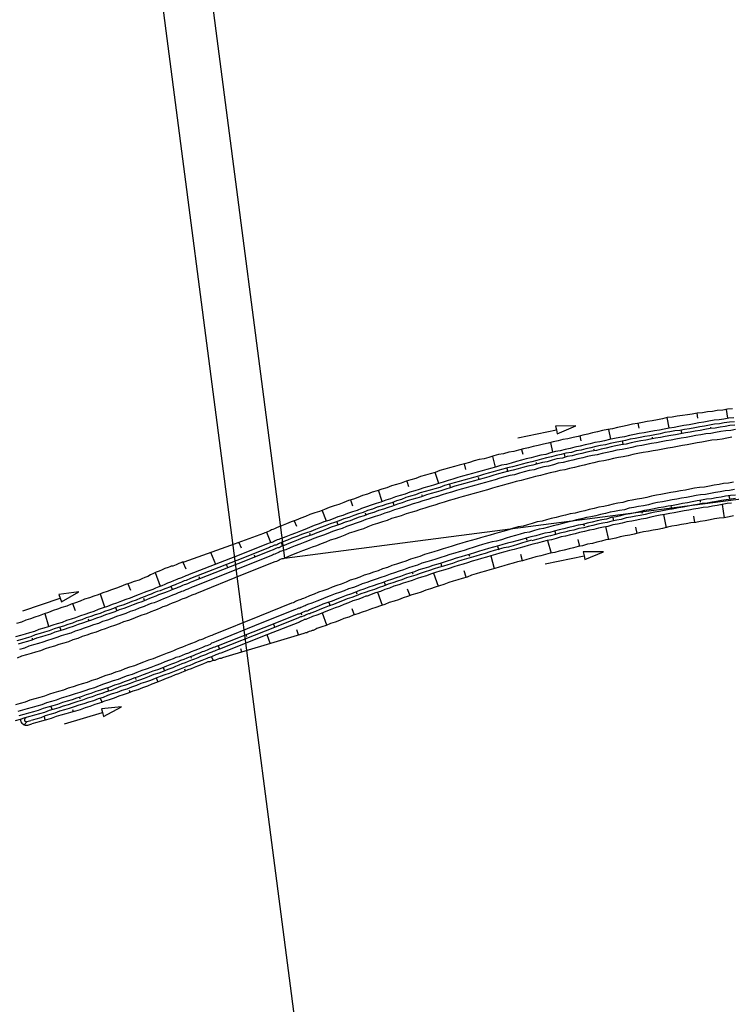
# Model space of a CAD drawing. Extents: x 445979 to 446615, y 447871 to 449065.
# Tile 4 of 47: x 446079 to 446151, y 448025 to 448124. Entities that reach past the tile are written whole.
import ezdxf

# ---------------------------------------------------------------- set-up
doc = ezdxf.new("R2010")
doc.units = 0
doc.header["$LTSCALE"] = 2
doc.header["$MEASUREMENT"] = 0
doc.linetypes.add('AUSGEZOGEN', pattern=[0])
doc.layers.get('0').update_dxf_attribs({"linetype": 'AUSGEZOGEN'})
for name, color, linetype in [('DB-Wegboeschungen', 15, 'CONTINUOUS'), ('DB-Wege', 15, 'CONTINUOUS'), ('FBRTOP', 250, 'AUSGEZOGEN'), ('Planeinteilung', 250, 'CONTINUOUS'), ('RAHMEN', 7, 'AUSGEZOGEN')]:
    doc.layers.add(name, color=color, linetype=linetype)

# ---------------------------------------------------------------- blocks, each defined once
blk = doc.blocks.new('1135420')
blk.add_line((0, 0), (1135, 0))
at = {"layer": 'RAHMEN'}
for p, q in [((950, 5), (950, 415)), ((25, 5), (950, 5))]:
    blk.add_line(p, q, dxfattribs=at)

msp = doc.modelspace()

# ---------------------------------------------------------------- linework, layer by layer
at = {"layer": 'DB-Wegboeschungen', "linetype": 'Continuous'}
for p, q in [((446079.854, 448052.923), (446080.147, 448053.258)), ((446080.123, 448053.251), (446080.511, 448053.361)), ((446080.218, 448052.911), (446080.613, 448053.023))]:
    msp.add_line(p, q, dxfattribs=at)
for points in [[(446151.486, 448084.876), (446150.988, 448084.837), (446150.493, 448084.748), (446149.945, 448084.705), (446149.45, 448084.616), (446148.952, 448084.576), (446148.457, 448084.487), (446147.909, 448084.444), (446147.414, 448084.355), (446146.92, 448084.266), (446146.421, 448084.227), (446145.877, 448084.134), (446145.383, 448084.045), (446144.884, 448084.006), (446144.393, 448083.867), (446143.899, 448083.778), (446143.355, 448083.685), (446142.86, 448083.596), (446142.365, 448083.507), (446141.871, 448083.418), (446141.376, 448083.329), (446140.836, 448083.186), (446140.341, 448083.097), (446139.847, 448083.008), (446139.356, 448082.869), (446138.862, 448082.78), (446138.317, 448082.687), (446137.827, 448082.548), (446137.332, 448082.459), (446136.841, 448082.32), (446136.347, 448082.231), (446135.856, 448082.092), (446135.362, 448082.003), (446134.821, 448081.861), (446134.327, 448081.772), (446133.836, 448081.633), (446133.342, 448081.544), (446132.851, 448081.405), (446132.356, 448081.316), (446131.816, 448081.173), (446131.321, 448081.084), (446130.831, 448080.945), (446130.336, 448080.856), (446129.846, 448080.717), (446129.355, 448080.578), (446128.86, 448080.489), (446128.32, 448080.346), (446127.825, 448080.257), (446127.335, 448080.118), (446126.844, 448079.98), (446126.354, 448079.841), (446125.859, 448079.752), (446125.368, 448079.613), (446124.878, 448079.474), (446124.387, 448079.335), (446123.847, 448079.192), (446123.356, 448079.053), (446122.865, 448078.914), (446122.375, 448078.776), (446121.884, 448078.637), (446121.397, 448078.448), (446120.907, 448078.309), (446120.416, 448078.17), (446119.926, 448078.031), (446119.439, 448077.843), (446118.948, 448077.704), (446118.458, 448077.565), (446117.971, 448077.376), (446117.48, 448077.237), (446116.99, 448077.098), (446116.503, 448076.91), (446116.012, 448076.771), (446115.526, 448076.582), (446115.035, 448076.443), (446114.548, 448076.254), (446114.058, 448076.115), (446113.571, 448075.927), (446113.134, 448075.742), (446112.643, 448075.603), (446112.157, 448075.414), (446111.67, 448075.226), (446111.179, 448075.087), (446110.693, 448074.898), (446110.206, 448074.709), (446109.719, 448074.52), (446109.229, 448074.382), (446108.742, 448074.193), (446108.305, 448074.008), (446107.818, 448073.819), (446107.332, 448073.631), (446106.845, 448073.442), (446106.358, 448073.253), (446105.872, 448073.064), (446105.435, 448072.88), (446105.289, 448072.818), (446105.144, 448072.756), (446104.998, 448072.695), (446104.852, 448072.633), (446104.757, 448072.576), (446104.611, 448072.514), (446104.465, 448072.452), (446104.32, 448072.391), (446104.174, 448072.329), (446104.028, 448072.267), (446100.713, 448071.054), (446095.98, 448069.378), (446095.831, 448069.366), (446095.685, 448069.304), (446095.49, 448069.239), (446095.344, 448069.177), (446095.198, 448069.116), (446095.053, 448069.054), (446094.857, 448068.989), (446094.708, 448068.977), (446094.562, 448068.915), (446094.416, 448068.854), (446094.075, 448068.726), (446093.784, 448068.603), (446093.493, 448068.48), (446093.202, 448068.357), (446092.91, 448068.234), (446092.619, 448068.11), (446092.332, 448067.937), (446092.041, 448067.814), (446091.749, 448067.691), (446091.458, 448067.568), (446090.967, 448067.429), (446090.531, 448067.244), (446090.09, 448067.109), (446089.603, 448066.92), (446089.166, 448066.736), (446088.676, 448066.597), (446088.239, 448066.412), (446087.798, 448066.277), (446087.311, 448066.088), (446086.871, 448065.953), (446086.434, 448065.768), (446085.943, 448065.63), (446085.506, 448065.445), (446085.02, 448065.256), (446084.579, 448065.121), (446084.142, 448064.936), (446083.651, 448064.797), (446083.214, 448064.613), (446082.774, 448064.478), (446082.287, 448064.289), (446081.846, 448064.154), (446081.359, 448063.965), (446080.919, 448063.83), (446080.482, 448063.645), (446079.991, 448063.507), (446079.554, 448063.322), (446079.064, 448063.183)], [(446151.008, 448083.936), (446150.888, 448084.829)], [(446151.607, 448083.983), (446151.108, 448083.943), (446150.614, 448083.854), (446150.119, 448083.765), (446149.621, 448083.726), (446149.076, 448083.633), (446148.582, 448083.544), (446148.087, 448083.455), (446147.593, 448083.366), (446147.098, 448083.277), (446146.554, 448083.184), (446146.059, 448083.095), (446145.565, 448083.006), (446145.07, 448082.917), (446144.575, 448082.828), (446144.081, 448082.739), (446143.586, 448082.65), (446143.042, 448082.557), (446142.547, 448082.468), (446142.053, 448082.379), (446141.558, 448082.29), (446141.064, 448082.201), (446140.573, 448082.062), (446140.079, 448081.973), (446139.534, 448081.88), (446139.04, 448081.791), (446138.549, 448081.652), (446138.055, 448081.563), (446137.56, 448081.474), (446137.069, 448081.335), (446136.575, 448081.246), (446136.084, 448081.107), (446135.54, 448081.014), (446135.049, 448080.875), (446134.555, 448080.786), (446134.064, 448080.647), (446133.569, 448080.558), (446133.079, 448080.42), (446132.588, 448080.281), (446132.094, 448080.192), (446131.603, 448080.053), (446131.112, 448079.914), (446130.618, 448079.825), (446130.127, 448079.686), (446129.637, 448079.547), (446129.096, 448079.404), (446128.606, 448079.265), (446128.111, 448079.176), (446127.62, 448079.037), (446127.13, 448078.899), (446126.639, 448078.76), (446126.149, 448078.621), (446125.658, 448078.482), (446125.167, 448078.343), (446124.677, 448078.204), (446124.186, 448078.065), (446123.695, 448077.926), (446123.205, 448077.788), (446122.714, 448077.649), (446122.227, 448077.46), (446121.737, 448077.321), (446121.246, 448077.182), (446120.756, 448077.043), (446120.265, 448076.904), (446119.778, 448076.716), (446119.337, 448076.581), (446118.847, 448076.442), (446118.36, 448076.253), (446117.869, 448076.114), (446117.379, 448075.975), (446116.892, 448075.787), (446116.402, 448075.648), (446115.915, 448075.459), (446115.424, 448075.32), (446114.938, 448075.131), (446114.447, 448074.992), (446113.96, 448074.804), (446113.523, 448074.619), (446113.033, 448074.48), (446112.546, 448074.291), (446112.059, 448074.103), (446111.569, 448073.964), (446111.082, 448073.775), (446110.645, 448073.59), (446110.154, 448073.451), (446109.668, 448073.263), (446109.181, 448073.074), (446108.694, 448072.885), (446108.208, 448072.696), (446107.771, 448072.512), (446107.284, 448072.323), (446106.797, 448072.134), (446106.311, 448071.945), (446105.874, 448071.761), (446105.724, 448071.749), (446105.579, 448071.687), (446105.433, 448071.626), (446105.287, 448071.564), (446105.142, 448071.502), (446105.046, 448071.445), (446104.9, 448071.383), (446104.755, 448071.322), (446104.605, 448071.31), (446104.46, 448071.248), (446101.152, 448069.935), (446096.531, 448068.117), (446096.385, 448068.055), (446096.19, 448067.99), (446096.044, 448067.928), (446095.898, 448067.867), (446095.753, 448067.805), (446095.557, 448067.74), (446095.412, 448067.678), (446095.266, 448067.616), (446095.12, 448067.555), (446094.925, 448067.489), (446094.634, 448067.366), (446094.342, 448067.243), (446094.051, 448067.12), (446093.76, 448066.996), (446093.469, 448066.873), (446093.128, 448066.746), (446092.836, 448066.623), (446092.545, 448066.5), (446092.25, 448066.426), (446091.959, 448066.303), (446091.472, 448066.114), (446091.035, 448065.93), (446090.548, 448065.741), (446090.108, 448065.606), (446089.671, 448065.421), (446089.184, 448065.232), (446088.743, 448065.097), (446088.257, 448064.909), (446087.816, 448064.774), (446087.329, 448064.585), (446086.892, 448064.4), (446086.452, 448064.265), (446085.965, 448064.076), (446085.524, 448063.942), (446085.037, 448063.753), (446084.597, 448063.618), (446084.106, 448063.479), (446083.669, 448063.294), (446083.178, 448063.155), (446082.738, 448063.02), (446082.251, 448062.832), (446081.81, 448062.697), (446081.32, 448062.558), (446080.883, 448062.373), (446080.392, 448062.234), (446079.951, 448062.099), (446079.461, 448061.96), (446078.97, 448061.821)], [(446145.066, 448082.967), (446144.884, 448084.006)], [(446147.859, 448084.44), (446147.948, 448083.946)], [(446151.688, 448083.588), (446151.189, 448083.549), (446150.645, 448083.456), (446150.15, 448083.367), (446149.652, 448083.327), (446149.157, 448083.238), (446148.663, 448083.149), (446148.168, 448083.06), (446147.674, 448082.971), (446147.129, 448082.878), (446146.635, 448082.789), (446146.14, 448082.7), (446145.642, 448082.661), (446145.147, 448082.572), (446144.653, 448082.483), (446144.162, 448082.344), (446143.618, 448082.251), (446143.123, 448082.162), (446142.629, 448082.073), (446142.134, 448081.984), (446141.64, 448081.895), (446141.145, 448081.806), (446140.654, 448081.667), (446140.16, 448081.578), (446139.615, 448081.485), (446139.121, 448081.396), (446138.63, 448081.257), (446138.136, 448081.168), (446137.641, 448081.079), (446137.151, 448080.94), (446136.656, 448080.851), (446136.165, 448080.712), (446135.671, 448080.623), (446135.18, 448080.484), (446134.636, 448080.391), (446134.145, 448080.253), (446133.651, 448080.164), (446133.16, 448080.025), (446132.665, 448079.936), (446132.175, 448079.797), (446131.684, 448079.658), (446131.194, 448079.519), (446130.699, 448079.43), (446130.208, 448079.291), (446129.718, 448079.152), (446129.227, 448079.013), (446128.733, 448078.924), (446128.242, 448078.785), (446127.751, 448078.647), (446127.261, 448078.508), (446126.77, 448078.369), (446126.28, 448078.23), (446125.789, 448078.091), (446125.298, 448077.952), (446124.808, 448077.813), (446124.317, 448077.674), (446123.826, 448077.535), (446123.336, 448077.397), (446122.845, 448077.258), (446122.355, 448077.119), (446121.868, 448076.93), (446121.377, 448076.791), (446120.887, 448076.652), (446120.396, 448076.513), (446119.905, 448076.375), (446119.419, 448076.186), (446118.928, 448076.047), (446118.437, 448075.908), (446118.001, 448075.723), (446117.51, 448075.584), (446117.023, 448075.396), (446116.533, 448075.257), (446116.046, 448075.068), (446115.555, 448074.929), (446115.069, 448074.74), (446114.578, 448074.602), (446114.141, 448074.417), (446113.65, 448074.278), (446113.164, 448074.089), (446112.677, 448073.9), (446112.186, 448073.762), (446111.7, 448073.573), (446111.213, 448073.384), (446110.772, 448073.249), (446110.286, 448073.06), (446109.799, 448072.872), (446109.312, 448072.683), (446108.825, 448072.494), (446108.385, 448072.359), (446107.898, 448072.17), (446107.411, 448071.982), (446106.925, 448071.793), (446106.488, 448071.608), (446106.001, 448071.419), (446105.855, 448071.358), (446105.71, 448071.296), (446105.564, 448071.235), (446105.468, 448071.177), (446105.323, 448071.115), (446105.173, 448071.104), (446105.028, 448071.042), (446104.882, 448070.98), (446104.736, 448070.919), (446104.641, 448070.861), (446101.333, 448069.548), (446096.662, 448067.726), (446096.516, 448067.665), (446096.37, 448067.603), (446096.225, 448067.541), (446096.029, 448067.476), (446095.884, 448067.414), (446095.738, 448067.353), (446095.593, 448067.291), (446095.397, 448067.225), (446095.251, 448067.164), (446095.106, 448067.102), (446094.815, 448066.979), (446094.523, 448066.856), (446094.182, 448066.729), (446093.891, 448066.606), (446093.6, 448066.482), (446093.305, 448066.409), (446092.964, 448066.282), (446092.672, 448066.159), (446092.381, 448066.035), (446092.09, 448065.912), (446091.603, 448065.723), (446091.166, 448065.539), (446090.725, 448065.404), (446090.239, 448065.215), (446089.802, 448065.03), (446089.311, 448064.891), (446088.874, 448064.706), (446088.388, 448064.518), (446087.947, 448064.383), (446087.51, 448064.198), (446087.019, 448064.059), (446086.583, 448063.874), (446086.092, 448063.735), (446085.655, 448063.551), (446085.165, 448063.412), (446084.728, 448063.227), (446084.237, 448063.088), (446083.8, 448062.903), (446083.31, 448062.764), (446082.869, 448062.629), (446082.382, 448062.441), (446081.891, 448062.302), (446081.451, 448062.167), (446080.96, 448062.028), (446080.523, 448061.843), (446080.033, 448061.704), (446079.592, 448061.569), (446079.101, 448061.43)], [(446129.756, 448081.939), (446133.673, 448082.747), (446133.754, 448082.355), (446135.632, 448083.151), (446133.592, 448083.139), (446133.673, 448082.747)], [(446141.921, 448083.422), (446142.01, 448082.927)], [(446149.284, 448082.897), (446149.273, 448083.047)], [(446136.052, 448082.158), (446136.141, 448081.663)], [(446139.189, 448081.803), (446138.961, 448082.788)], [(446143.396, 448081.883), (446143.384, 448082.032)], [(446146.363, 448082.417), (446146.286, 448082.762)], [(446133.324, 448080.489), (446133.096, 448081.474)], [(446140.433, 448081.299), (446140.355, 448081.644)], [(446127.525, 448078.98), (446127.239, 448080.061)], [(446130.141, 448080.79), (446130.28, 448080.3)], [(446134.567, 448079.985), (446134.49, 448080.33)], [(446137.523, 448080.669), (446137.461, 448080.814)], [(446124.337, 448079.331), (446124.484, 448078.741)], [(446128.764, 448078.526), (446128.687, 448078.871)], [(446131.662, 448079.305), (446131.65, 448079.455)], [(446121.787, 448077.325), (446121.397, 448078.448)], [(446125.866, 448077.746), (446125.801, 448077.941)], [(446118.557, 448077.573), (446118.7, 448077.032)], [(446122.972, 448076.917), (446122.895, 448077.262)], [(446151.769, 448076.171), (446151.271, 448076.132), (446150.776, 448076.043), (446150.332, 448075.958), (446149.837, 448075.869), (446149.343, 448075.78), (446148.844, 448075.741), (446148.349, 448075.652), (446147.905, 448075.567), (446147.41, 448075.478), (446146.916, 448075.389), (446146.421, 448075.3), (446145.976, 448075.214), (446145.482, 448075.125), (446144.987, 448075.036), (446144.493, 448074.947), (446143.998, 448074.858), (446143.554, 448074.773), (446143.059, 448074.684), (446142.565, 448074.595), (446142.074, 448074.456), (446141.629, 448074.371), (446141.135, 448074.282), (446140.64, 448074.193), (446140.15, 448074.054), (446139.705, 448073.969), (446139.21, 448073.88), (446138.72, 448073.741), (446138.275, 448073.656), (446137.78, 448073.567), (446137.29, 448073.428), (446136.795, 448073.339), (446136.354, 448073.204), (446135.86, 448073.115), (446135.369, 448072.976), (446134.925, 448072.891), (446134.434, 448072.752), (446133.939, 448072.663), (446133.449, 448072.524), (446133.008, 448072.389), (446132.513, 448072.3), (446132.023, 448072.161), (446131.582, 448072.026), (446131.088, 448071.937), (446130.597, 448071.798), (446130.156, 448071.664), (446129.666, 448071.525), (446129.175, 448071.386), (446128.73, 448071.301), (446128.24, 448071.162), (446127.799, 448071.027), (446127.308, 448070.888), (446126.818, 448070.749), (446126.377, 448070.614), (446125.886, 448070.475), (446125.396, 448070.336), (446124.955, 448070.201), (446124.464, 448070.062), (446124.023, 448069.927), (446123.533, 448069.789), (446123.046, 448069.6), (446122.605, 448069.465), (446122.115, 448069.326), (446121.674, 448069.191), (446121.183, 448069.052), (446120.746, 448068.867), (446120.256, 448068.728), (446119.765, 448068.59), (446119.328, 448068.405), (446118.838, 448068.266), (446118.397, 448068.131), (446117.91, 448067.942), (446117.469, 448067.807), (446116.983, 448067.619), (446116.542, 448067.484), (446116.055, 448067.295), (446115.614, 448067.16), (446115.128, 448066.971), (446114.687, 448066.836), (446114.2, 448066.647), (446113.759, 448066.513), (446113.273, 448066.324), (446112.836, 448066.139), (446112.395, 448066.004), (446111.908, 448065.815), (446111.472, 448065.63), (446110.985, 448065.442), (446110.544, 448065.307), (446110.057, 448065.118), (446109.62, 448064.933), (446109.184, 448064.748), (446108.697, 448064.56), (446108.601, 448064.502), (446108.456, 448064.44), (446108.306, 448064.429), (446108.16, 448064.367), (446108.065, 448064.309), (446107.919, 448064.248), (446107.773, 448064.186), (446107.628, 448064.125), (446107.528, 448064.117), (446107.382, 448064.055), (446104.075, 448062.742), (446099.453, 448060.924), (446099.258, 448060.858), (446099.112, 448060.797), (446098.967, 448060.735), (446098.821, 448060.674), (446098.626, 448060.608), (446098.48, 448060.547), (446098.334, 448060.485), (446098.189, 448060.423), (446097.993, 448060.358), (446097.848, 448060.296), (446097.556, 448060.173), (446097.215, 448060.046), (446096.924, 448059.923), (446096.633, 448059.799), (446096.292, 448059.672), (446096.001, 448059.549), (446095.66, 448059.422), (446095.368, 448059.299), (446095.027, 448059.172), (446094.736, 448059.049), (446094.249, 448058.86), (446093.763, 448058.671), (446093.326, 448058.486), (446092.835, 448058.347), (446092.348, 448058.159), (446091.862, 448057.97), (446091.375, 448057.781), (446090.934, 448057.646), (446090.447, 448057.457), (446089.961, 448057.269), (446089.474, 448057.08), (446088.983, 448056.941), (446088.497, 448056.752), (446088.056, 448056.617), (446087.569, 448056.429), (446087.079, 448056.29), (446086.592, 448056.101), (446086.101, 448055.962), (446085.615, 448055.773), (446085.124, 448055.635), (446084.687, 448055.45), (446084.196, 448055.311), (446083.706, 448055.172), (446083.219, 448054.983), (446082.729, 448054.844), (446082.238, 448054.706), (446081.747, 448054.567), (446081.261, 448054.378), (446080.77, 448054.239), (446080.279, 448054.1), (446079.789, 448053.961), (446079.298, 448053.822)], [(446116.06, 448075.521), (446115.671, 448076.644)], [(446120.132, 448076.041), (446120.071, 448076.187)], [(446151.125, 448076.071), (446151.202, 448075.726)], [(446112.839, 448075.669), (446113.036, 448075.082)], [(446151.383, 448075.339), (446150.935, 448075.303), (446150.44, 448075.214), (446149.946, 448075.125), (446149.451, 448075.036), (446149.006, 448074.951), (446148.508, 448074.912), (446148.013, 448074.823), (446147.519, 448074.734), (446147.074, 448074.649), (446146.58, 448074.56), (446146.085, 448074.471), (446145.591, 448074.382), (446145.146, 448074.297), (446144.651, 448074.207), (446144.157, 448074.118), (446143.662, 448074.029), (446143.218, 448073.944), (446142.727, 448073.805), (446142.232, 448073.716), (446141.788, 448073.631), (446141.293, 448073.542), (446140.799, 448073.453), (446140.308, 448073.314), (446139.863, 448073.229), (446139.369, 448073.14), (446138.878, 448073.001), (446138.433, 448072.916), (446137.939, 448072.827), (446137.448, 448072.688), (446137.004, 448072.603), (446136.513, 448072.464), (446136.018, 448072.375), (446135.578, 448072.24), (446135.083, 448072.151), (446134.592, 448072.012), (446134.148, 448071.927), (446133.657, 448071.788), (446133.167, 448071.649), (446132.722, 448071.564), (446132.231, 448071.425), (446131.741, 448071.287), (446131.296, 448071.201), (446130.805, 448071.063), (446130.364, 448070.928), (446129.874, 448070.789), (446129.383, 448070.65), (446128.939, 448070.565), (446128.448, 448070.426), (446127.957, 448070.287), (446127.516, 448070.152), (446127.026, 448070.013), (446126.585, 448069.878), (446126.094, 448069.739), (446125.654, 448069.604), (446125.163, 448069.465), (446124.672, 448069.327), (446124.232, 448069.192), (446123.741, 448069.053), (446123.3, 448068.918), (446122.814, 448068.729), (446122.373, 448068.594), (446121.882, 448068.455), (446121.441, 448068.32), (446120.951, 448068.181), (446120.514, 448067.996), (446120.023, 448067.858), (446119.583, 448067.723), (446119.096, 448067.534), (446118.655, 448067.399), (446118.164, 448067.26), (446117.728, 448067.075), (446117.237, 448066.936), (446116.8, 448066.752), (446116.309, 448066.613), (446115.873, 448066.428), (446115.382, 448066.289), (446114.945, 448066.104), (446114.458, 448065.915)], [(446117.246, 448075.112), (446117.169, 448075.457)], [(446151.797, 448075.822), (446151.352, 448075.737), (446150.854, 448075.698), (446150.359, 448075.609), (446149.864, 448075.52), (446149.42, 448075.435), (446148.925, 448075.346), (446148.427, 448075.307), (446147.932, 448075.218), (446147.488, 448075.133), (446146.993, 448075.044), (446146.498, 448074.955), (446146.004, 448074.866), (446145.559, 448074.78), (446145.065, 448074.691), (446144.57, 448074.602), (446144.076, 448074.513), (446143.631, 448074.428), (446143.136, 448074.339), (446142.646, 448074.2), (446142.151, 448074.111), (446141.706, 448074.026), (446141.212, 448073.937), (446140.717, 448073.848), (446140.227, 448073.709), (446139.782, 448073.624), (446139.288, 448073.535), (446138.797, 448073.396), (446138.352, 448073.311), (446137.858, 448073.222), (446137.367, 448073.083), (446136.873, 448072.994), (446136.432, 448072.859), (446135.937, 448072.77), (446135.447, 448072.631), (446135.002, 448072.546), (446134.511, 448072.407), (446134.017, 448072.318), (446133.576, 448072.183), (446133.085, 448072.044), (446132.591, 448071.955), (446132.15, 448071.82), (446131.659, 448071.681), (446131.169, 448071.543)], [(446145.233, 448075.106), (446145.314, 448074.711)], [(446148.204, 448075.59), (446148.216, 448075.441)], [(446150.44, 448075.214), (446150.646, 448073.876)], [(446151.585, 448074.05), (446151.14, 448073.965), (446150.646, 448073.876), (446150.147, 448073.837), (446149.653, 448073.748), (446149.208, 448073.663), (446148.713, 448073.574), (446148.219, 448073.485), (446147.774, 448073.4), (446147.276, 448073.361), (446146.781, 448073.272), (446146.337, 448073.186), (446145.842, 448073.097), (446145.347, 448073.008), (446144.903, 448072.923), (446144.412, 448072.784), (446143.918, 448072.695), (446143.473, 448072.61), (446142.978, 448072.521), (446142.484, 448072.432), (446142.039, 448072.347), (446141.549, 448072.208), (446141.104, 448072.123), (446140.609, 448072.034), (446140.115, 448071.945), (446139.674, 448071.81), (446139.179, 448071.721), (446138.685, 448071.632), (446138.244, 448071.497), (446137.75, 448071.408), (446137.309, 448071.273), (446136.814, 448071.184), (446136.324, 448071.045), (446135.879, 448070.96), (446135.388, 448070.821), (446134.944, 448070.736), (446134.453, 448070.597), (446133.958, 448070.508), (446133.518, 448070.373), (446133.023, 448070.284), (446132.582, 448070.149), (446132.092, 448070.01), (446131.597, 448069.921), (446131.156, 448069.786), (446130.666, 448069.647), (446130.225, 448069.512), (446129.73, 448069.423), (446129.29, 448069.288), (446128.799, 448069.149), (446128.358, 448069.014), (446127.868, 448068.876), (446127.427, 448068.741), (446126.936, 448068.602), (446126.495, 448068.467), (446126.005, 448068.328), (446125.564, 448068.193), (446125.073, 448068.054), (446124.637, 448067.869), (446124.146, 448067.73), (446123.705, 448067.595), (446123.215, 448067.456), (446122.774, 448067.322), (446122.287, 448067.133), (446121.846, 448066.998), (446121.406, 448066.863), (446120.919, 448066.674), (446120.478, 448066.539), (446119.991, 448066.35), (446119.551, 448066.215), (446119.06, 448066.077), (446118.623, 448065.892), (446118.182, 448065.757), (446117.696, 448065.568), (446117.255, 448065.433), (446116.764, 448065.294), (446116.327, 448065.109), (446115.887, 448064.974), (446115.4, 448064.786), (446114.959, 448064.651), (446114.472, 448064.462), (446114.032, 448064.327), (446113.595, 448064.142), (446113.104, 448064.003), (446112.667, 448063.819), (446112.177, 448063.68), (446111.74, 448063.495), (446111.303, 448063.31), (446110.812, 448063.171), (446110.375, 448062.986), (446109.935, 448062.851), (446109.448, 448062.663), (446109.352, 448062.605), (446109.207, 448062.543), (446109.061, 448062.482), (446108.961, 448062.474), (446108.816, 448062.412), (446108.67, 448062.351), (446108.524, 448062.289), (446108.429, 448062.232), (446108.279, 448062.22), (446108.133, 448062.158), (446104.753, 448061.14), (446099.9, 448059.705), (446099.755, 448059.644), (446099.605, 448059.632), (446099.41, 448059.566), (446099.264, 448059.505), (446099.118, 448059.443), (446098.919, 448059.428), (446098.773, 448059.366), (446098.628, 448059.304), (446098.428, 448059.289), (446098.283, 448059.227), (446097.992, 448059.104), (446097.651, 448058.977), (446097.359, 448058.854), (446097.018, 448058.726), (446096.727, 448058.603), (446096.386, 448058.476), (446096.095, 448058.353), (446095.754, 448058.226), (446095.462, 448058.103), (446095.121, 448057.975), (446094.684, 448057.791), (446094.198, 448057.602), (446093.711, 448057.413), (446093.224, 448057.224), (446092.738, 448057.036), (446092.301, 448056.851), (446091.814, 448056.662), (446091.327, 448056.473), (446090.837, 448056.335), (446090.35, 448056.146), (446089.863, 448055.957), (446089.422, 448055.822), (446088.936, 448055.633), (446088.449, 448055.445), (446087.958, 448055.306), (446087.472, 448055.117), (446086.981, 448054.978), (446086.494, 448054.789), (446086.004, 448054.651), (446085.517, 448054.462), (446085.026, 448054.323), (446084.536, 448054.184), (446084.045, 448054.045), (446083.555, 448053.906), (446083.064, 448053.767), (446082.577, 448053.579), (446082.087, 448053.44), (446081.596, 448053.301), (446081.105, 448053.162), (446080.615, 448053.023)], [(446110.4, 448073.521), (446109.961, 448074.64)], [(446114.414, 448074.137), (446114.348, 448074.333)], [(446139.36, 448073.892), (446139.437, 448073.547)], [(446142.269, 448074.522), (446142.335, 448074.326)], [(446144.502, 448074.196), (446144.757, 448072.862)], [(446147.675, 448073.392), (446147.574, 448074.036)], [(446107.136, 448073.565), (446107.379, 448073.032)], [(446111.582, 448073.162), (446111.454, 448073.503)], [(446136.4, 448073.258), (446136.466, 448073.062)], [(446138.629, 448072.982), (446138.934, 448071.651)], [(446141.844, 448072.281), (446141.693, 448072.922)], [(446104.801, 448071.375), (446104.369, 448072.395)], [(446108.807, 448072.091), (446108.741, 448072.287)], [(446133.499, 448072.528), (446133.576, 448072.183)], [(446131.165, 448071.592), (446130.724, 448071.457), (446130.233, 448071.319), (446129.743, 448071.18), (446129.302, 448071.045), (446128.811, 448070.906), (446128.367, 448070.821), (446127.876, 448070.682), (446127.385, 448070.543), (446126.945, 448070.408), (446126.454, 448070.269), (446125.963, 448070.13), (446125.523, 448069.995), (446125.032, 448069.856), (446124.591, 448069.721), (446124.101, 448069.582), (446123.66, 448069.448), (446123.173, 448069.259), (446122.683, 448069.12), (446122.242, 448068.985), (446121.751, 448068.846), (446121.31, 448068.711), (446120.824, 448068.522), (446120.383, 448068.387), (446119.892, 448068.249), (446119.455, 448068.064), (446118.965, 448067.925), (446118.524, 448067.79), (446118.037, 448067.601), (446117.596, 448067.466), (446117.11, 448067.277), (446116.669, 448067.142), (446116.182, 448066.954), (446115.742, 448066.819), (446115.255, 448066.63), (446114.814, 448066.495), (446114.327, 448066.306), (446113.887, 448066.171), (446113.4, 448065.983), (446112.963, 448065.798), (446112.522, 448065.663), (446112.036, 448065.474), (446111.599, 448065.289), (446111.112, 448065.101), (446110.671, 448064.966), (446110.184, 448064.777), (446109.748, 448064.592), (446109.311, 448064.407), (446108.824, 448064.219), (446108.728, 448064.161), (446108.579, 448064.149), (446108.433, 448064.088), (446108.287, 448064.026), (446108.192, 448063.968), (446108.046, 448063.907), (446107.9, 448063.845), (446107.801, 448063.837), (446107.655, 448063.776), (446107.51, 448063.714), (446104.202, 448062.401), (446099.581, 448060.583), (446099.385, 448060.517), (446099.239, 448060.456), (446099.094, 448060.394), (446098.948, 448060.333), (446098.803, 448060.271), (446098.607, 448060.205), (446098.462, 448060.144), (446098.316, 448060.082), (446098.17, 448060.021), (446097.975, 448059.955), (446097.684, 448059.832), (446097.392, 448059.709), (446097.051, 448059.582), (446096.76, 448059.458), (446096.419, 448059.331), (446096.128, 448059.208), (446095.787, 448059.081), (446095.495, 448058.958), (446095.154, 448058.831), (446094.863, 448058.707), (446094.376, 448058.519), (446093.89, 448058.33), (446093.453, 448058.145), (446092.962, 448058.006), (446092.475, 448057.818), (446091.989, 448057.629), (446091.502, 448057.44), (446091.061, 448057.305), (446090.575, 448057.116), (446090.088, 448056.928), (446089.597, 448056.789), (446089.111, 448056.6), (446088.624, 448056.411), (446088.133, 448056.272), (446087.696, 448056.088), (446087.206, 448055.949), (446086.719, 448055.76), (446086.228, 448055.621), (446085.742, 448055.432), (446085.251, 448055.294), (446084.764, 448055.105), (446084.274, 448054.966), (446083.783, 448054.827), (446083.346, 448054.642), (446082.856, 448054.503), (446082.365, 448054.364), (446081.878, 448054.176), (446081.388, 448054.037), (446080.897, 448053.898), (446080.406, 448053.759), (446079.916, 448053.62), (446079.425, 448053.481), (446078.935, 448053.342)], [(446101.541, 448071.37), (446101.784, 448070.837)], [(446105.982, 448071.017), (446105.855, 448071.358)], [(446127.703, 448070.969), (446127.83, 448070.628)], [(446130.597, 448071.798), (446130.662, 448071.603)], [(446132.772, 448071.568), (446133.123, 448070.292)], [(446136.028, 448070.972), (446135.874, 448071.662)], [(446099.21, 448069.13), (446098.713, 448070.345)], [(446103.212, 448069.896), (446103.146, 448070.092)], [(446124.809, 448070.14), (446124.871, 448069.994)], [(446127.026, 448070.013), (446127.377, 448068.737)], [(446130.225, 448069.512), (446130.074, 448070.152)], [(446132.547, 448069.227), (446136.465, 448070.035), (446136.546, 448069.643), (446138.424, 448070.439), (446136.384, 448070.426), (446136.465, 448070.035)], [(446095.88, 448069.37), (446096.185, 448068.692)], [(446100.437, 448068.825), (446100.26, 448069.163)], [(446121.969, 448069.264), (446122.046, 448068.919)], [(446093.614, 448066.935), (446093.106, 448068.299)], [(446097.617, 448067.701), (446097.551, 448067.896)], [(446119.083, 448068.335), (446119.145, 448068.19)], [(446121.246, 448068.255), (446121.701, 448066.936)], [(446124.537, 448067.861), (446124.336, 448068.498)], [(446090.335, 448067.179), (446090.585, 448066.546)], [(446094.842, 448066.63), (446094.719, 448066.921)], [(446116.251, 448067.36), (446116.378, 448067.019)], [(446079.693, 448064.464), (446083.483, 448065.744), (446083.611, 448065.365), (446085.378, 448066.383), (446083.355, 448066.123), (446083.483, 448065.744)], [(446114.454, 448065.965), (446114.018, 448065.78), (446113.581, 448065.596), (446113.09, 448065.457), (446112.653, 448065.272), (446112.167, 448065.083), (446111.73, 448064.898), (446111.289, 448064.763), (446110.802, 448064.575), (446110.365, 448064.39), (446109.879, 448064.201), (446109.442, 448064.016), (446109.001, 448063.881), (446108.855, 448063.82), (446108.71, 448063.758), (446108.614, 448063.701), (446108.468, 448063.639), (446108.323, 448063.577), (446108.173, 448063.566), (446108.077, 448063.508), (446107.932, 448063.446), (446107.786, 448063.385), (446107.69, 448063.327), (446104.383, 448062.014), (446099.712, 448060.192), (446099.566, 448060.13), (446099.42, 448060.069), (446099.225, 448060.003), (446099.079, 448059.942), (446098.934, 448059.88), (446098.788, 448059.818), (446098.593, 448059.753), (446098.447, 448059.691), (446098.301, 448059.63), (446098.156, 448059.568), (446097.815, 448059.441), (446097.523, 448059.318), (446097.182, 448059.191), (446096.891, 448059.067), (446096.6, 448058.944), (446096.259, 448058.817), (446095.967, 448058.694), (446095.626, 448058.567), (446095.335, 448058.444), (446094.994, 448058.316), (446094.507, 448058.128), (446094.067, 448057.993), (446093.58, 448057.804), (446093.093, 448057.615), (446092.607, 448057.427), (446092.12, 448057.238), (446091.629, 448057.099), (446091.192, 448056.914), (446090.706, 448056.725), (446090.219, 448056.537), (446089.728, 448056.398), (446089.242, 448056.209), (446088.751, 448056.07), (446088.264, 448055.882), (446087.827, 448055.697), (446087.337, 448055.558), (446086.85, 448055.369), (446086.359, 448055.23), (446085.873, 448055.041), (446085.382, 448054.903), (446084.891, 448054.764), (446084.405, 448054.575), (446083.914, 448054.436), (446083.424, 448054.297), (446082.937, 448054.108), (446082.446, 448053.97), (446081.956, 448053.831), (446081.519, 448053.646), (446081.028, 448053.507), (446080.537, 448053.368)], [(446088.011, 448064.839), (446087.557, 448066.158)], [(446113.418, 448066.385), (446113.484, 448066.19)], [(446115.577, 448066.355), (446116.032, 448065.036)], [(446118.868, 448065.961), (446118.614, 448066.643)], [(446084.724, 448065.183), (446084.979, 448064.5)], [(446092.021, 448065.506), (446091.956, 448065.701)], [(446110.644, 448065.315), (446110.771, 448064.974)], [(446082.347, 448062.889), (446081.946, 448064.162)], [(446089.247, 448064.435), (446089.12, 448064.776)], [(446107.819, 448064.24), (446107.885, 448064.044)], [(446109.974, 448064.259), (446110.421, 448063.04)], [(446113.254, 448064.015), (446113.003, 448064.648)], [(446086.415, 448063.46), (446086.353, 448063.605)], [(446105.049, 448063.119), (446105.176, 448062.778)], [(446083.582, 448062.485), (446083.455, 448062.826)], [(446102.278, 448061.999), (446102.339, 448061.853)], [(446104.379, 448062.064), (446104.703, 448061.136)], [(446107.593, 448062.015), (446107.4, 448062.552)], [(446080.696, 448061.556), (446080.684, 448061.705)], [(446099.453, 448060.924), (446099.581, 448060.583)], [(446101.863, 448060.261), (446101.736, 448060.602)], [(446096.683, 448059.803), (446096.744, 448059.658)], [(446098.788, 448059.818), (446098.969, 448059.431)], [(446093.908, 448058.733), (446094.035, 448058.392)], [(446096.144, 448058.357), (446096.079, 448058.552)], [(446091.084, 448057.658), (446091.145, 448057.512)], [(446093.189, 448057.673), (446093.37, 448057.286)], [(446088.251, 448056.683), (446088.379, 448056.342)], [(446090.545, 448056.211), (446090.48, 448056.407)], [(446085.419, 448055.708), (446085.481, 448055.562)], [(446087.532, 448055.623), (446087.717, 448055.186)], [(446082.533, 448054.779), (446082.66, 448054.438)], [(446083.931, 448053.019), (446087.764, 448054.166), (446087.878, 448053.782), (446089.68, 448054.739), (446087.649, 448054.549), (446087.764, 448054.166)], [(446084.831, 448054.257), (446084.765, 448054.453)], [(446081.86, 448053.773), (446081.937, 448053.428)]]:
    msp.add_lwpolyline(points, dxfattribs=at)
for centre, radius, start, end in [((446080.055, 448053.488), 0.6, 178.60202, 285.80521), ((446080.065, 448053.455), 0.2, 105.80534, 196.76016), ((446080.068, 448053.443), 0.2, 196.76016, 285.80502)]:
    msp.add_arc(centre, radius, start, end, dxfattribs=at)
at = {"layer": 'DB-Wege', "linetype": 'Continuous'}
for points in [[(446151.715, 448083.239), (446151.217, 448083.2), (446150.722, 448083.111), (446150.228, 448083.022), (446149.733, 448082.933), (446149.235, 448082.893), (446148.69, 448082.8), (446148.196, 448082.711), (446147.701, 448082.622), (446147.207, 448082.533), (446146.712, 448082.444), (446146.218, 448082.355), (446145.723, 448082.266), (446145.228, 448082.177), (446144.684, 448082.084), (446144.19, 448081.995), (446143.695, 448081.906), (446143.2, 448081.817), (446142.706, 448081.728), (446142.211, 448081.639), (446141.717, 448081.55), (446141.222, 448081.461), (446140.732, 448081.322), (446140.187, 448081.229), (446139.693, 448081.14), (446139.198, 448081.051), (446138.708, 448080.912), (446138.213, 448080.823), (446137.722, 448080.684), (446137.228, 448080.595), (446136.733, 448080.506), (446136.243, 448080.367), (446135.748, 448080.278), (446135.258, 448080.139), (446134.763, 448080.05), (446134.272, 448079.912), (446133.728, 448079.819), (446133.237, 448079.68), (446132.747, 448079.541), (446132.252, 448079.452), (446131.762, 448079.313), (446131.271, 448079.174), (446130.776, 448079.085), (446130.286, 448078.946), (446129.795, 448078.807), (446129.304, 448078.668), (446128.81, 448078.579), (446128.319, 448078.44), (446127.829, 448078.302), (446127.338, 448078.163), (446126.847, 448078.024), (446126.357, 448077.885), (446125.866, 448077.746), (446125.376, 448077.607), (446124.885, 448077.468), (446124.394, 448077.329), (446123.904, 448077.19), (446123.413, 448077.052), (446122.922, 448076.913), (446122.482, 448076.778), (446121.995, 448076.589), (446121.504, 448076.45), (446121.014, 448076.311), (446120.523, 448076.172), (446120.036, 448075.984), (446119.546, 448075.845), (446119.055, 448075.706), (446118.565, 448075.567), (446118.078, 448075.378), (446117.587, 448075.239), (446117.1, 448075.051), (446116.66, 448074.916), (446116.173, 448074.727), (446115.682, 448074.588), (446115.196, 448074.399), (446114.705, 448074.26), (446114.218, 448074.072), (446113.728, 448073.933), (446113.291, 448073.748), (446112.804, 448073.559), (446112.314, 448073.42), (446111.827, 448073.232), (446111.34, 448073.043), (446110.899, 448072.908), (446110.413, 448072.719), (446109.926, 448072.531), (446109.439, 448072.342), (446108.953, 448072.153), (446108.512, 448072.018), (446108.025, 448071.829), (446107.538, 448071.641), (446107.052, 448071.452), (446106.615, 448071.267), (446106.128, 448071.078), (446105.982, 448071.017), (446105.837, 448070.955), (446105.741, 448070.898), (446105.595, 448070.836), (446105.446, 448070.824), (446105.3, 448070.763), (446105.155, 448070.701), (446105.009, 448070.639), (446104.913, 448070.582), (446104.768, 448070.52), (446101.46, 448069.207), (446096.789, 448067.385), (446096.643, 448067.323), (446096.498, 448067.262), (446096.352, 448067.2), (446096.157, 448067.135), (446096.011, 448067.073), (446095.865, 448067.012), (446095.72, 448066.95), (446095.574, 448066.888), (446095.379, 448066.823), (446095.233, 448066.761), (446094.942, 448066.638), (446094.65, 448066.515), (446094.309, 448066.388), (446094.018, 448066.264), (446093.723, 448066.191), (446093.432, 448066.068), (446093.141, 448065.945), (446092.799, 448065.818), (446092.508, 448065.694), (446092.217, 448065.571), (446091.73, 448065.382), (446091.289, 448065.247), (446090.853, 448065.063), (446090.366, 448064.874), (446089.929, 448064.689), (446089.438, 448064.55), (446089.002, 448064.365), (446088.515, 448064.177), (446088.074, 448064.042), (446087.587, 448063.853), (446087.147, 448063.718), (446086.66, 448063.529), (446086.219, 448063.394), (446085.732, 448063.206), (446085.292, 448063.071), (446084.805, 448062.882), (446084.364, 448062.747), (446083.877, 448062.558), (446083.437, 448062.423), (446082.946, 448062.284), (446082.509, 448062.1), (446082.019, 448061.961), (446081.578, 448061.826), (446081.087, 448061.687), (446080.6, 448061.498), (446080.16, 448061.363), (446079.669, 448061.224), (446079.228, 448061.089)], [(446151.41, 448082.011), (446150.916, 448081.922), (446150.421, 448081.833), (446149.927, 448081.744), (446149.379, 448081.701), (446148.884, 448081.612), (446148.389, 448081.523), (446147.895, 448081.434), (446147.4, 448081.345), (446146.906, 448081.256), (446146.411, 448081.167), (446145.917, 448081.078), (446145.422, 448080.989), (446144.928, 448080.9), (446144.433, 448080.811), (446143.939, 448080.722), (446143.444, 448080.633), (446142.949, 448080.544), (446142.455, 448080.455), (446141.911, 448080.362), (446141.416, 448080.273), (446140.925, 448080.134), (446140.431, 448080.045), (446139.936, 448079.956), (446139.442, 448079.867), (446138.951, 448079.728), (446138.457, 448079.639), (446137.962, 448079.55), (446137.471, 448079.411), (446136.977, 448079.322), (446136.486, 448079.183), (446135.992, 448079.094), (446135.501, 448078.955), (446135.007, 448078.866), (446134.516, 448078.727), (446134.021, 448078.638), (446133.531, 448078.499), (446133.036, 448078.41), (446132.546, 448078.271), (446132.055, 448078.132), (446131.56, 448078.043), (446131.07, 448077.904), (446130.579, 448077.765), (446130.089, 448077.627), (446129.594, 448077.538), (446129.153, 448077.403), (446128.663, 448077.264), (446128.172, 448077.125), (446127.681, 448076.986), (446127.191, 448076.847), (446126.7, 448076.708), (446126.21, 448076.569), (446125.719, 448076.43), (446125.228, 448076.292), (446124.738, 448076.153), (446124.247, 448076.014), (446123.756, 448075.875), (446123.316, 448075.74), (446122.825, 448075.601), (446122.334, 448075.462), (446121.844, 448075.323), (446121.357, 448075.135), (446120.866, 448074.996), (446120.376, 448074.857), (446119.885, 448074.718), (446119.448, 448074.533), (446118.958, 448074.394), (446118.467, 448074.255), (446117.98, 448074.067), (446117.49, 448073.928), (446116.999, 448073.789), (446116.562, 448073.604), (446116.072, 448073.465), (446115.585, 448073.276), (446115.094, 448073.138), (446114.608, 448072.949), (446114.171, 448072.764), (446113.68, 448072.625), (446113.193, 448072.436), (446112.703, 448072.297), (446112.266, 448072.113), (446111.779, 448071.924), (446111.292, 448071.735), (446110.802, 448071.596), (446110.365, 448071.412), (446109.878, 448071.223), (446109.392, 448071.034), (446108.951, 448070.899), (446108.464, 448070.71), (446107.977, 448070.522), (446107.491, 448070.333), (446107.054, 448070.148), (446106.567, 448069.959), (446106.422, 448069.898), (446106.326, 448069.84), (446106.18, 448069.778), (446106.034, 448069.717), (446105.885, 448069.705), (446105.739, 448069.644), (446105.644, 448069.586), (446105.498, 448069.524), (446105.352, 448069.463), (446105.207, 448069.401), (446101.899, 448068.088), (446097.282, 448066.22), (446097.136, 448066.158), (446096.99, 448066.097), (446096.795, 448066.031), (446096.649, 448065.97), (446096.504, 448065.908), (446096.358, 448065.847), (446096.212, 448065.785), (446096.017, 448065.719), (446095.871, 448065.658), (446095.726, 448065.596), (446095.435, 448065.473), (446095.093, 448065.346), (446094.802, 448065.223), (446094.511, 448065.099), (446094.22, 448064.976), (446093.879, 448064.849), (446093.587, 448064.726), (446093.296, 448064.603), (446093.005, 448064.48), (446092.664, 448064.352), (446092.227, 448064.168), (446091.736, 448064.029), (446091.299, 448063.844), (446090.813, 448063.655), (446090.376, 448063.47), (446089.885, 448063.331), (446089.448, 448063.147), (446088.962, 448062.958), (446088.521, 448062.823), (446088.034, 448062.634), (446087.593, 448062.499), (446087.107, 448062.311), (446086.616, 448062.172), (446086.179, 448061.987), (446085.689, 448061.848), (446085.252, 448061.663), (446084.761, 448061.524), (446084.324, 448061.339), (446083.834, 448061.201), (446083.343, 448061.062), (446082.906, 448060.877), (446082.416, 448060.738), (446081.975, 448060.603), (446081.488, 448060.414), (446080.997, 448060.275), (446080.557, 448060.141), (446080.066, 448060.002), (446079.575, 448059.863), (446079.139, 448059.678)], [(446151.8, 448082.794), (446151.306, 448082.705), (446150.807, 448082.666), (446150.313, 448082.577), (446149.768, 448082.484), (446149.274, 448082.395), (446148.775, 448082.356), (446148.281, 448082.267), (446147.786, 448082.178), (446147.292, 448082.089), (446146.797, 448082), (446146.303, 448081.911), (446145.758, 448081.818), (446145.264, 448081.729), (446144.769, 448081.64), (446144.275, 448081.551), (446143.78, 448081.461), (446143.286, 448081.372), (446142.791, 448081.283), (446142.296, 448081.194), (446141.802, 448081.105), (446141.311, 448080.966), (446140.817, 448080.877), (446140.322, 448080.788), (446139.778, 448080.695), (446139.287, 448080.557), (446138.793, 448080.468), (446138.298, 448080.378), (446137.807, 448080.24), (446137.313, 448080.151), (446136.818, 448080.062), (446136.328, 448079.923), (446135.833, 448079.834), (446135.343, 448079.695), (446134.848, 448079.606), (446134.357, 448079.467), (446133.863, 448079.378), (446133.372, 448079.239), (446132.882, 448079.1), (446132.387, 448079.011), (446131.896, 448078.872), (446131.406, 448078.733), (446130.911, 448078.644), (446130.421, 448078.505), (446129.93, 448078.366), (446129.439, 448078.228), (446128.945, 448078.138), (446128.454, 448078), (446127.964, 448077.861), (446127.473, 448077.722), (446126.982, 448077.583), (446126.492, 448077.444), (446126.001, 448077.305), (446125.511, 448077.166), (446125.02, 448077.027), (446124.529, 448076.889), (446124.039, 448076.75), (446123.548, 448076.611), (446123.057, 448076.472), (446122.567, 448076.333), (446122.126, 448076.198), (446121.639, 448076.009), (446121.149, 448075.87), (446120.658, 448075.732), (446120.167, 448075.593), (446119.681, 448075.404), (446119.19, 448075.265), (446118.699, 448075.126), (446118.213, 448074.937), (446117.772, 448074.803), (446117.281, 448074.664), (446116.795, 448074.475), (446116.304, 448074.336), (446115.817, 448074.147), (446115.327, 448074.008), (446114.84, 448073.82), (446114.399, 448073.685), (446113.913, 448073.496), (446113.426, 448073.307), (446112.935, 448073.168), (446112.449, 448072.98), (446112.012, 448072.795), (446111.521, 448072.656), (446111.034, 448072.467), (446110.548, 448072.279), (446110.111, 448072.094), (446109.62, 448071.955), (446109.133, 448071.766), (446108.647, 448071.577), (446108.21, 448071.393), (446107.723, 448071.204), (446107.236, 448071.015), (446106.75, 448070.826), (446106.313, 448070.642), (446106.167, 448070.58), (446106.018, 448070.568), (446105.872, 448070.507), (446105.727, 448070.445), (446105.631, 448070.387), (446105.485, 448070.326), (446105.339, 448070.264), (446105.194, 448070.202), (446105.048, 448070.141), (446104.952, 448070.083), (446101.645, 448068.77), (446097.027, 448066.902), (446096.832, 448066.837), (446096.686, 448066.775), (446096.541, 448066.714), (446096.395, 448066.652), (446096.2, 448066.586), (446096.054, 448066.525), (446095.908, 448066.463), (446095.763, 448066.402), (446095.617, 448066.34), (446095.422, 448066.274), (446095.13, 448066.151), (446094.839, 448066.028), (446094.548, 448065.905), (446094.207, 448065.778), (446093.916, 448065.655), (446093.624, 448065.531), (446093.333, 448065.408), (446092.992, 448065.281), (446092.697, 448065.208), (446092.406, 448065.084), (446091.969, 448064.9), (446091.482, 448064.711), (446091.045, 448064.526), (446090.555, 448064.387), (446090.118, 448064.202), (446089.631, 448064.014), (446089.19, 448063.879), (446088.704, 448063.69), (446088.267, 448063.505), (446087.776, 448063.366), (446087.339, 448063.181), (446086.849, 448063.043), (446086.412, 448062.858), (446085.921, 448062.719), (446085.484, 448062.534), (446084.994, 448062.395), (446084.557, 448062.21), (446084.066, 448062.071), (446083.576, 448061.933), (446083.139, 448061.748), (446082.648, 448061.609), (446082.207, 448061.474), (446081.721, 448061.285), (446081.28, 448061.15), (446080.789, 448061.011), (446080.299, 448060.873), (446079.862, 448060.688), (446079.371, 448060.549)], [(446151.568, 448077.46), (446151.073, 448077.371), (446150.575, 448077.331), (446150.13, 448077.246), (446149.635, 448077.157), (446149.141, 448077.068), (446148.646, 448076.979), (446148.148, 448076.94), (446147.653, 448076.851), (446147.159, 448076.762), (446146.714, 448076.677), (446146.22, 448076.588), (446145.725, 448076.499), (446145.23, 448076.41), (446144.736, 448076.321), (446144.241, 448076.232), (446143.797, 448076.146), (446143.302, 448076.057), (446142.812, 448075.919), (446142.317, 448075.829), (446141.822, 448075.74), (446141.328, 448075.651), (446140.883, 448075.566), (446140.393, 448075.427), (446139.898, 448075.338), (446139.404, 448075.249), (446138.913, 448075.11), (446138.468, 448075.025), (446137.974, 448074.936), (446137.483, 448074.797), (446136.988, 448074.708), (446136.548, 448074.573), (446136.053, 448074.484), (446135.563, 448074.346), (446135.068, 448074.256), (446134.577, 448074.118), (446134.133, 448074.032), (446133.642, 448073.894), (446133.148, 448073.805), (446132.657, 448073.666), (446132.216, 448073.531), (446131.722, 448073.442), (446131.231, 448073.303), (446130.74, 448073.164), (446130.3, 448073.029), (446129.805, 448072.94), (446129.314, 448072.801), (446128.874, 448072.666), (446128.383, 448072.527), (446127.892, 448072.388), (446127.402, 448072.249), (446126.961, 448072.114), (446126.47, 448071.976), (446125.98, 448071.837), (446125.539, 448071.702), (446125.048, 448071.563), (446124.558, 448071.424), (446124.117, 448071.289), (446123.626, 448071.15), (446123.136, 448071.011), (446122.695, 448070.876), (446122.204, 448070.737), (446121.718, 448070.549), (446121.277, 448070.414), (446120.786, 448070.275), (446120.345, 448070.14), (446119.859, 448069.951), (446119.368, 448069.812), (446118.927, 448069.677), (446118.441, 448069.489), (446118, 448069.354), (446117.513, 448069.165), (446117.022, 448069.026), (446116.586, 448068.841), (446116.095, 448068.702), (446115.658, 448068.517), (446115.168, 448068.379), (446114.731, 448068.194), (446114.24, 448068.055), (446113.803, 448067.87), (446113.316, 448067.681), (446112.826, 448067.543), (446112.389, 448067.358), (446111.902, 448067.169), (446111.461, 448067.034), (446110.975, 448066.845), (446110.538, 448066.66), (446110.051, 448066.472), (446109.61, 448066.337), (446109.174, 448066.152), (446108.687, 448065.963), (446108.25, 448065.778), (446108.104, 448065.717), (446107.959, 448065.655), (446107.813, 448065.594), (446107.713, 448065.586), (446107.568, 448065.524), (446107.422, 448065.463), (446107.277, 448065.401), (446107.181, 448065.343), (446107.035, 448065.282), (446106.89, 448065.22), (446103.632, 448063.911), (446098.965, 448062.039), (446098.819, 448061.978), (446098.673, 448061.916), (446098.528, 448061.854), (446098.332, 448061.789), (446098.187, 448061.727), (446098.041, 448061.666), (446097.895, 448061.604), (446097.7, 448061.538), (446097.554, 448061.477), (446097.409, 448061.415), (446097.117, 448061.292), (446096.776, 448061.165), (446096.485, 448061.042), (446096.144, 448060.915), (446095.853, 448060.791), (446095.562, 448060.668), (446095.22, 448060.541), (446094.929, 448060.418), (446094.588, 448060.291), (446094.297, 448060.168), (446093.81, 448059.979), (446093.373, 448059.794), (446092.887, 448059.605), (446092.396, 448059.466), (446091.909, 448059.278), (446091.472, 448059.093), (446090.986, 448058.904), (446090.495, 448058.765), (446090.008, 448058.577), (446089.572, 448058.392), (446089.081, 448058.253), (446088.594, 448058.064), (446088.104, 448057.925), (446087.667, 448057.74), (446087.18, 448057.552), (446086.689, 448057.413), (446086.203, 448057.224), (446085.712, 448057.085), (446085.271, 448056.95), (446084.785, 448056.761), (446084.294, 448056.623), (446083.807, 448056.434), (446083.317, 448056.295), (446082.826, 448056.156), (446082.385, 448056.021), (446081.899, 448055.832), (446081.408, 448055.694), (446080.917, 448055.555), (446080.427, 448055.416), (446079.94, 448055.227), (446079.449, 448055.088), (446078.959, 448054.949)], [(446151.676, 448076.716), (446151.182, 448076.627), (446150.733, 448076.591), (446150.239, 448076.502), (446149.744, 448076.413), (446149.25, 448076.324), (446148.755, 448076.235), (446148.257, 448076.196), (446147.812, 448076.111), (446147.317, 448076.022), (446146.823, 448075.933), (446146.328, 448075.844), (446145.834, 448075.755), (446145.389, 448075.67), (446144.894, 448075.581), (446144.4, 448075.492), (446143.905, 448075.403), (446143.411, 448075.314), (446142.97, 448075.179), (446142.475, 448075.09), (446141.981, 448075.001), (446141.486, 448074.912), (446141.042, 448074.826), (446140.551, 448074.688), (446140.057, 448074.599), (446139.562, 448074.509), (446139.117, 448074.424), (446138.627, 448074.285), (446138.132, 448074.196), (446137.642, 448074.058), (446137.147, 448073.969), (446136.702, 448073.883), (446136.212, 448073.745), (446135.717, 448073.655), (446135.276, 448073.521), (446134.782, 448073.432), (446134.291, 448073.293), (446133.801, 448073.154), (446133.356, 448073.069), (446132.865, 448072.93), (446132.375, 448072.791), (446131.93, 448072.706), (446131.439, 448072.567), (446130.949, 448072.428), (446130.454, 448072.339), (446130.013, 448072.204), (446129.523, 448072.065), (446129.032, 448071.926), (446128.591, 448071.791), (446128.101, 448071.652), (446127.61, 448071.513), (446127.165, 448071.428), (446126.675, 448071.289), (446126.184, 448071.151), (446125.743, 448071.016), (446125.253, 448070.877), (446124.812, 448070.742), (446124.325, 448070.553), (446123.835, 448070.414), (446123.394, 448070.279), (446122.903, 448070.14), (446122.413, 448070.001), (446121.972, 448069.867), (446121.485, 448069.678), (446121.044, 448069.543), (446120.554, 448069.404), (446120.063, 448069.265), (446119.626, 448069.08), (446119.136, 448068.941), (446118.695, 448068.806), (446118.208, 448068.618), (446117.767, 448068.483), (446117.281, 448068.294), (446116.84, 448068.159), (446116.353, 448067.97), (446115.912, 448067.835), (446115.426, 448067.647), (446114.935, 448067.508), (446114.498, 448067.323), (446114.008, 448067.184), (446113.571, 448066.999), (446113.134, 448066.814), (446112.643, 448066.676), (446112.206, 448066.491), (446111.72, 448066.302), (446111.279, 448066.167), (446110.792, 448065.978), (446110.355, 448065.793), (446109.869, 448065.605), (446109.432, 448065.42), (446108.945, 448065.231), (446108.504, 448065.096), (446108.359, 448065.035), (446108.263, 448064.977), (446108.117, 448064.915), (446107.972, 448064.854), (446107.826, 448064.792), (446107.73, 448064.734), (446107.581, 448064.723), (446107.435, 448064.661), (446107.289, 448064.6), (446107.194, 448064.542), (446103.886, 448063.229), (446099.269, 448061.361), (446099.073, 448061.295), (446098.928, 448061.234), (446098.782, 448061.172), (446098.64, 448061.061), (446098.495, 448060.999), (446098.299, 448060.934), (446098.154, 448060.872), (446098.008, 448060.81), (446097.862, 448060.749), (446097.717, 448060.687), (446097.376, 448060.56), (446097.084, 448060.437), (446096.743, 448060.31), (446096.452, 448060.186), (446096.111, 448060.059), (446095.82, 448059.936), (446095.528, 448059.813), (446095.183, 448059.736), (446094.892, 448059.612), (446094.551, 448059.485), (446094.064, 448059.297), (446093.628, 448059.112), (446093.141, 448058.923), (446092.654, 448058.734), (446092.167, 448058.546), (446091.727, 448058.411), (446091.24, 448058.222), (446090.753, 448058.033), (446090.263, 448057.894), (446089.826, 448057.71), (446089.339, 448057.521), (446088.848, 448057.382), (446088.362, 448057.193), (446087.871, 448057.054), (446087.434, 448056.87), (446086.948, 448056.681), (446086.457, 448056.542), (446085.97, 448056.353), (446085.48, 448056.214), (446084.989, 448056.075), (446084.502, 448055.887), (446084.061, 448055.752), (446083.571, 448055.613), (446083.084, 448055.424), (446082.594, 448055.285), (446082.103, 448055.146), (446081.616, 448054.958), (446081.126, 448054.819), (446080.635, 448054.68), (446080.144, 448054.541), (446079.654, 448054.402), (446079.213, 448054.267)]]:
    msp.add_lwpolyline(points, dxfattribs=at)
at = {"layer": 'FBRTOP', "const_width": 0.5}
for points in [[(446307.966, 448414.626, 0.000001), (446312.806, 448377.44, -0.000001), (446317.647, 448340.254), (446324.101, 448290.672), (446343.463, 448141.927, -0.000003), (446347.782, 448108.744, 0.000004)], [(446280.2, 448411.012, 0.000001), (446285.041, 448373.826, -0.000001), (446289.881, 448336.64), (446296.335, 448287.058), (446297.943, 448274.702, -0.000004)]]:
    msp.add_lwpolyline(points, format="xyb", dxfattribs=at)
at = {"layer": 'FBRTOP'}
for points in [[(446298.192, 448239.42, 0.000002), (446300.707, 448220.057, -0.000009), (446301.386, 448214.832, -0.000327)], [(446287.08, 448333.75, -0.000007), (446289.688, 448313.676, -0.000039)]]:
    msp.add_lwpolyline(points, format="xyb", dxfattribs=at)

# ---------------------------------------------------------------- block references
at = {"layer": 'Planeinteilung', "linetype": 'Continuous', "rotation": 277.4163263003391}
msp.add_blockref('1135420', (445978.583, 449011.192), dxfattribs=at)

doc.saveas('drawing.dxf')
